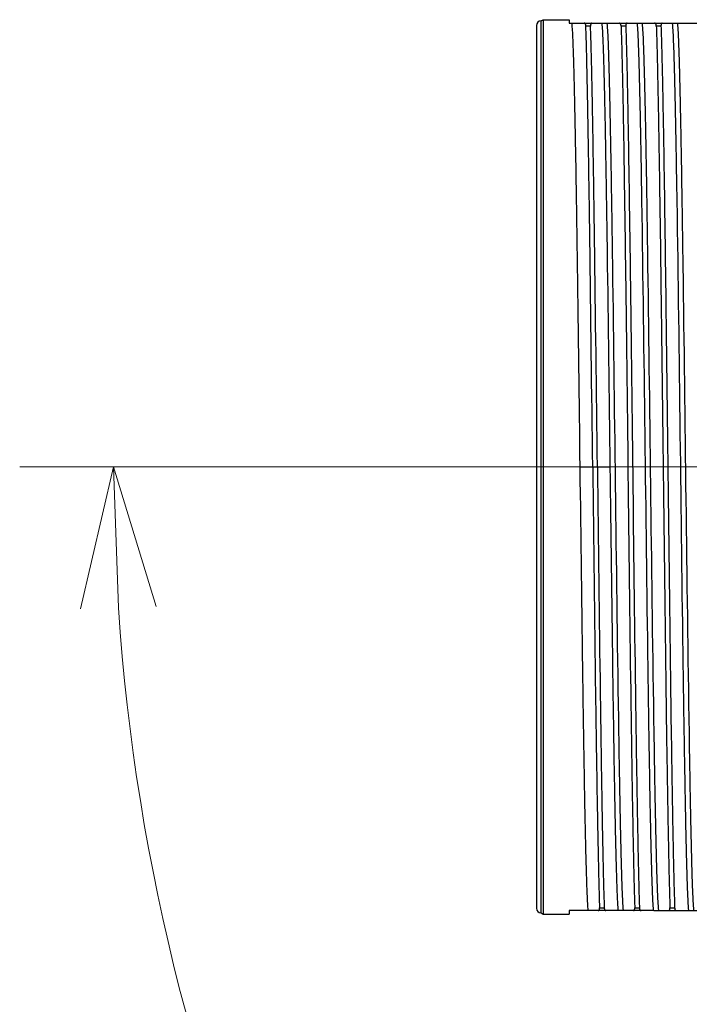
# Model space of a CAD drawing. Header units: millimetres. Extents: x 0 to 1735, y 0 to 1188.
# Tile 13 of 138: x 727 to 756, y 357 to 399. Entities that reach past the tile are written whole.
import ezdxf

# ---------------------------------------------------------------- set-up
doc = ezdxf.new("R2010")
doc.units = ezdxf.units.MM
doc.header["$LTSCALE"] = 0.727559
doc.linetypes.add('CENTER', pattern=[50.8, 31.75, -6.35, 6.35, -6.35])
doc.layers.add('NoLayerName_001', color=7, linetype='Continuous')
doc.layers.add('NoLayerName_004', color=7, linetype='Continuous')
doc.styles.get("Standard").update_dxf_attribs({"font": 'txt', "bigfont": 'extfont2'})
doc.dimstyles.get("Standard").update_dxf_attribs({"dimtxt": 2.5, "dimasz": 2.5, "dimexe": 1, "dimexo": 1, "dimtad": 1, "dimdec": 3, "dimzin": 0, "dimdsep": 46, "dimtxsty": 'Standard', "dimcen": 2.5, "dimadec": 3, "dimazin": 0, "dimtfac": 0.75, "dimtdec": 3, "dimtmove": 0, "dimatfit": 3, "dimfxl": 1, "dimarcsym": 0})

# ---------------------------------------------------------------- blocks, each defined once
blk = doc.blocks.new('_OPEN30')
at = {"color": 0, "linetype": 'ByBlock', "lineweight": -2}
for p, q in [((-1, 0.267949), (0, 0)), ((0, 0), (-1, -0.267949)), ((0, 0), (-1, 0))]:
    blk.add_line(p, q, dxfattribs=at)
blk = doc.blocks.new('*D128')
at = {"layer": 'Defpoints', "color": 0}
for p in [(789.876, 380), (789.976, 380), (820, 337.169), (820, 337.069), (775.496, 302.917)]:
    blk.add_point(p, dxfattribs=at)
at = {"layer": 'NoLayerName_001', "color": 0, "linetype": 'Continuous', "lineweight": 13}
for p, q in [((785.876, 380), (726.993, 380)), ((820, 333.069), (820, 286.993))]:
    blk.add_line(p, q, dxfattribs=at)
blk.add_arc((820, 380), 89.007, 183.86305, 266.13695, dxfattribs=at)
at = {"layer": 'NoLayerName_001', "color": 0, "lineweight": 13, "xscale": 6, "yscale": 6, "zscale": 6}
for p, rotation in [((730.993, 380), 91.93152412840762), ((820, 290.993), 358.0684758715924)]:
    blk.add_blockref('_OPEN30', p, dxfattribs=dict(at, rotation=rotation))
at = {"layer": 'NoLayerName_001', "color": 0, "lineweight": 13, "insert": (759.844, 330.612), "char_height": 14, "attachment_point": 5, "rotation": 309.3857}
blk.add_mtext('\\W0.8000;90%%d', dxfattribs=at)

msp = doc.modelspace()

# ---------------------------------------------------------------- linework, layer by layer
at = {"layer": 'NoLayerName_001', "color": 4, "linetype": 'CENTER', "lineweight": 13}
msp.add_line((872.34296509, 380), (745.87551332, 380), dxfattribs=at)
at = {"layer": 'NoLayerName_004', "color": 6, "linetype": 'Continuous', "lineweight": 25}
for p, q in [((749.2, 399), (749.28660254, 399.05)), ((749.2, 361), (749.2, 399)), ((749.28660254, 399.05), (750.4, 399.05)), ((749.28660254, 399.05), (749.28660254, 360.95)), ((750.4, 399.05), (750.4, 398.9)), ((750.4, 398.9), (762, 398.9)), ((749, 398.7996714), (749, 361.2003286)), ((751.30889254, 398.77777778), (751.10889254, 398.77777778)), ((752.80889254, 398.77777778), (752.60889254, 398.77777778)), ((754.30889254, 398.77777778), (754.10889254, 398.77777778)), ((750.85151724, 380), (752.14848276, 380)), ((751.69110746, 361.22222222), (751.89110746, 361.22222222)), ((753.19110746, 361.22222222), (753.39110746, 361.22222222)), ((754.69110746, 361.22222222), (754.89110746, 361.22222222)), ((749.2, 361), (749.28660254, 360.95)), ((749.28660254, 360.95), (750.4, 360.95)), ((754, 361.1), (750.4, 361.1)), ((750.4, 361.1), (750.4, 360.95)), ((754, 361.1), (762, 361.1))]:
    msp.add_line(p, q, dxfattribs=at)
for centre, start, end in [((749.2, 398.8), 90, 180), ((749.2, 361.2), 180, 270)]:
    msp.add_arc(centre, 0.2, start, end, dxfattribs=at)
for points, knots in [([(750.50649575, 398.9), (750.51409818, 398.79525264), (750.53130032, 398.58588204), (750.54512022, 398.27107794), (750.55821753, 397.95629124), (750.56906561, 397.64140522), (750.57897625, 397.32649112), (750.59108279, 396.90657355), (750.60474015, 396.38163703), (750.62185201, 395.64667497), (750.64140766, 394.70166909), (750.66694476, 393.33660934), (750.70175179, 391.23644009), (750.76791736, 386.72094183), (750.81468357, 382.8353762), (750.85151724, 380)], [0, 0, 0, 0, 0.315068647, 0.6301407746, 0.9452008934, 1.2602733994, 1.5753451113, 1.8904129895, 2.5205474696, 3.1506850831, 4.095894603, 5.3561692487, 7.2465785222, 10.3972631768, 18.9041094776, 18.9041094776, 18.9041094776, 18.9041094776]), ([(751.10889254, 398.77777778), (751.10882157, 398.77952021), (751.10869568, 398.78300639), (751.10841035, 398.78823204), (751.10805978, 398.7934548), (751.10762812, 398.79867232), (751.10711215, 398.80388279), (751.10650525, 398.80908425), (751.10580174, 398.81427475), (751.10499563, 398.81945236), (751.10408116, 398.82461518), (751.10305198, 398.82976095), (751.10190446, 398.83488615), (751.10062053, 398.8399814), (751.09917731, 398.84503294), (751.09755341, 398.85002632), (751.09572702, 398.85494695), (751.09367636, 398.85978022), (751.09137963, 398.86451146), (751.08881568, 398.86912407), (751.08597107, 398.87359215), (751.08283567, 398.8778746), (751.07940394, 398.88191732), (751.07567206, 398.88566346), (751.07163564, 398.88905514), (751.06729142, 398.89203532), (751.06264272, 398.89453408), (751.05774796, 398.8965518), (751.05267028, 398.8981081), (751.04747183, 398.89919409), (751.04221741, 398.89988883), (751.03869477, 398.89992801), (751.03694352, 398.9)], [0, 0, 0, 0, 0.00523163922, 0.01046505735, 0.01569956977, 0.02093474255, 0.02617041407, 0.03140671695, 0.03664409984, 0.04188334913, 0.04712561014, 0.05237240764, 0.05762509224, 0.06288036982, 0.06813376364, 0.07338309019, 0.07862888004, 0.08387477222, 0.0891278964, 0.09439921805, 0.09969798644, 0.10500794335, 0.11030953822, 0.11559146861, 0.12085255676, 0.12610375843, 0.13136745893, 0.13665520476, 0.14196241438, 0.14727536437, 0.15257353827, 0.15783173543, 0.15783173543, 0.15783173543, 0.15783173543]), ([(751.36431181, 398.9), (751.36264967, 398.8999115), (751.35929777, 398.89986108), (751.35432048, 398.89901434), (751.34943336, 398.8977115), (751.34472831, 398.89586819), (751.34029002, 398.8935103), (751.33621155, 398.89061544), (751.33253187, 398.88724258), (751.32922739, 398.88348216), (751.32627474, 398.87940708), (751.3236492, 398.87509159), (751.32132763, 398.87060716), (751.31927962, 398.8660134), (751.31748931, 398.86134157), (751.31593785, 398.85660595), (751.31460231, 398.85181567), (751.3134602, 398.84697955), (751.312489, 398.84210643), (751.31166613, 398.8372051), (751.31096962, 398.83228418), (751.31037519, 398.82735113), (751.30987475, 398.82240948), (751.30946476, 398.81746094), (751.30914037, 398.81250682), (751.3088971, 398.80754837), (751.30873031, 398.80258689), (751.30863559, 398.79762364), (751.30860779, 398.79265988), (751.30864449, 398.78769696), (751.30873312, 398.78273589), (751.3088437, 398.77943038), (751.30889254, 398.77777778)], [0, 0, 0, 0, 0.00499346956, 0.01003782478, 0.01509897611, 0.02014739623, 0.02516249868, 0.03013947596, 0.03510914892, 0.04010352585, 0.04513246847, 0.05018714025, 0.05524386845, 0.06027165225, 0.06526832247, 0.07024660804, 0.07521599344, 0.08018281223, 0.08515055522, 0.09012020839, 0.09509060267, 0.10005916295, 0.10502549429, 0.10999050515, 0.11495486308, 0.11991899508, 0.12488310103, 0.1298471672, 0.13481097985, 0.13977413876, 0.14473607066, 0.14969604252, 0.14969604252, 0.14969604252, 0.14969604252]), ([(752.14848276, 380), (752.10867864, 383.04540081), (752.06113471, 387.03598919), (751.99365447, 391.55146818), (751.96194919, 393.44161384), (751.93837258, 394.70166908), (751.91881761, 395.64667497), (751.90170564, 396.38163703), (751.8880483, 396.90657355), (751.87594176, 397.32649112), (751.86603112, 397.64140522), (751.85518305, 397.95629124), (751.84208573, 398.27107794), (751.82826583, 398.58588204), (751.81106369, 398.79525264), (751.80346126, 398.9)], [0, 0, 0, 0, 9.1369827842, 11.9725990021, 13.5479399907, 14.8082146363, 15.7534241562, 16.3835617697, 17.0136962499, 17.3287641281, 17.6438358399, 17.958908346, 18.2739684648, 18.5890405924, 18.9041092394, 18.9041092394, 18.9041092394, 18.9041092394]), ([(752.00649575, 398.9), (752.01559772, 398.76765338), (752.03635579, 398.50311273), (752.05216742, 398.1053982), (752.06712126, 397.70771242), (752.07950947, 397.30991747), (752.0908565, 396.91209868), (752.10473111, 396.38163884), (752.1202723, 395.71851755), (752.13961155, 394.79009439), (752.16472483, 393.4637272), (752.20023689, 391.34145751), (752.32252471, 382.98475188), (752.40634795, 374.62750623), (752.53141565, 366.9342205), (752.55563342, 365.60783911), (752.5743283, 364.67940638), (752.59201466, 363.88363614), (752.60822632, 363.22052263), (752.62335058, 362.69009978), (752.63595089, 362.29232854), (752.65156346, 361.894663), (752.66585606, 361.4968602), (752.68730509, 361.23233454), (752.69653874, 361.1)], [0, 0, 0, 0, 0.3979777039, 0.7959482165, 1.1939296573, 1.5919150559, 1.9898948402, 2.3878742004, 3.1838364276, 3.9798019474, 5.1737460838, 7.1636487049, 10.3474967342, 30.2465351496, 32.2364397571, 33.4303845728, 34.2263405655, 35.0223003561, 35.8182851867, 36.2162667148, 36.6142197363, 37.0121751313, 37.4102304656, 37.8081993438, 37.8081993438, 37.8081993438, 37.8081993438]), ([(752.60889254, 398.77777778), (752.60882157, 398.77952021), (752.60869568, 398.78300639), (752.60841035, 398.78823204), (752.60805978, 398.7934548), (752.60762812, 398.79867232), (752.60711215, 398.80388279), (752.60650525, 398.80908425), (752.60580174, 398.81427475), (752.60499563, 398.81945236), (752.60408116, 398.82461518), (752.60305198, 398.82976095), (752.60190446, 398.83488615), (752.60062053, 398.8399814), (752.59917731, 398.84503294), (752.59755341, 398.85002632), (752.59572702, 398.85494695), (752.59367636, 398.85978022), (752.59137963, 398.86451146), (752.58881568, 398.86912407), (752.58597107, 398.87359215), (752.58283567, 398.8778746), (752.57940394, 398.88191732), (752.57567206, 398.88566346), (752.57163564, 398.88905514), (752.56729142, 398.89203532), (752.56264272, 398.89453408), (752.55774796, 398.8965518), (752.55267028, 398.8981081), (752.54747183, 398.89919409), (752.54221741, 398.89988883), (752.53869477, 398.89992801), (752.53694352, 398.9)], [0, 0, 0, 0, 0.00523163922, 0.01046505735, 0.01569956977, 0.02093474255, 0.02617041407, 0.03140671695, 0.03664409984, 0.04188334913, 0.04712561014, 0.05237240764, 0.05762509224, 0.06288036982, 0.06813376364, 0.07338309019, 0.07862888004, 0.08387477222, 0.0891278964, 0.09439921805, 0.09969798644, 0.10500794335, 0.11030953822, 0.11559146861, 0.12085255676, 0.12610375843, 0.13136745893, 0.13665520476, 0.14196241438, 0.14727536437, 0.15257353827, 0.15783173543, 0.15783173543, 0.15783173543, 0.15783173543]), ([(752.86431181, 398.9), (752.86264967, 398.8999115), (752.85929777, 398.89986108), (752.85432048, 398.89901434), (752.84943336, 398.8977115), (752.84472831, 398.89586819), (752.84029002, 398.8935103), (752.83621155, 398.89061544), (752.83253187, 398.88724258), (752.82922739, 398.88348216), (752.82627474, 398.87940708), (752.8236492, 398.87509159), (752.82132763, 398.87060716), (752.81927962, 398.8660134), (752.81748931, 398.86134157), (752.81593785, 398.85660595), (752.81460231, 398.85181567), (752.8134602, 398.84697955), (752.812489, 398.84210643), (752.81166613, 398.8372051), (752.81096962, 398.83228418), (752.81037519, 398.82735113), (752.80987475, 398.82240948), (752.80946476, 398.81746094), (752.80914037, 398.81250682), (752.8088971, 398.80754837), (752.80873031, 398.80258689), (752.80863559, 398.79762364), (752.80860779, 398.79265988), (752.80864449, 398.78769696), (752.80873312, 398.78273589), (752.8088437, 398.77943038), (752.80889254, 398.77777778)], [0, 0, 0, 0, 0.00499346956, 0.01003782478, 0.01509897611, 0.02014739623, 0.02516249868, 0.03013947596, 0.03510914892, 0.04010352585, 0.04513246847, 0.05018714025, 0.05524386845, 0.06027165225, 0.06526832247, 0.07024660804, 0.07521599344, 0.08018281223, 0.08515055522, 0.09012020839, 0.09509060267, 0.10005916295, 0.10502549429, 0.10999050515, 0.11495486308, 0.11991899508, 0.12488310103, 0.1298471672, 0.13481097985, 0.13977413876, 0.14473607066, 0.14969604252, 0.14969604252, 0.14969604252, 0.14969604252]), ([(753.99350425, 361.1), (753.98440228, 361.23234662), (753.96364421, 361.49688727), (753.94783258, 361.8946018), (753.93287874, 362.29228758), (753.92049053, 362.69008253), (753.9091435, 363.08790132), (753.89526889, 363.61836116), (753.8797277, 364.28148245), (753.86038845, 365.20990561), (753.83527517, 366.5362728), (753.79976311, 368.65854249), (753.67747529, 377.01524812), (753.59365205, 385.37249377), (753.46858435, 393.0657795), (753.44436658, 394.39216089), (753.4256717, 395.32059362), (753.40798534, 396.11636386), (753.39177368, 396.77947737), (753.37664942, 397.30990022), (753.36404911, 397.70767146), (753.34843654, 398.105337), (753.33414394, 398.5031398), (753.31269491, 398.76766546), (753.30346126, 398.9)], [0, 0, 0, 0, 0.3979777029, 0.7959482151, 1.1939296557, 1.5919150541, 1.9898948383, 2.3878741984, 3.1838364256, 3.9798019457, 5.1737460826, 7.1636487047, 10.3474967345, 30.2465351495, 32.2364397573, 33.4303845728, 34.2263405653, 35.0223003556, 35.818285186, 36.2162667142, 36.6142197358, 37.012175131, 37.4102304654, 37.8081993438, 37.8081993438, 37.8081993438, 37.8081993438]), ([(753.50649575, 398.9), (753.51559772, 398.76765338), (753.53635578, 398.50311273), (753.55216742, 398.1053982), (753.56712126, 397.70771242), (753.57950947, 397.30991747), (753.5908565, 396.91209868), (753.60473111, 396.38163884), (753.6202723, 395.71851755), (753.63961155, 394.79009439), (753.66472483, 393.4637272), (753.70023689, 391.34145751), (753.82252472, 382.98475188), (753.90634795, 374.62750623), (754.03141565, 366.9342205), (754.05563342, 365.60783911), (754.0743283, 364.67940638), (754.09201466, 363.88363614), (754.10822632, 363.22052263), (754.12335058, 362.69009978), (754.13595089, 362.29232854), (754.15156346, 361.894663), (754.16585606, 361.4968602), (754.18730509, 361.23233454), (754.19653874, 361.1)], [0, 0, 0, 0, 0.3979777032, 0.7959482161, 1.1939296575, 1.5919150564, 1.9898948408, 2.3878742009, 3.1838364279, 3.9798019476, 5.1737460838, 7.1636487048, 10.3474967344, 30.2465351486, 32.2364397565, 33.4303845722, 34.2263405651, 35.0223003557, 35.8182851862, 36.2162667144, 36.6142197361, 37.0121751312, 37.4102304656, 37.8081993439, 37.8081993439, 37.8081993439, 37.8081993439]), ([(754.10889254, 398.77777778), (754.10882157, 398.77952021), (754.10869568, 398.78300639), (754.10841035, 398.78823204), (754.10805978, 398.7934548), (754.10762812, 398.79867232), (754.10711215, 398.80388279), (754.10650525, 398.80908425), (754.10580174, 398.81427475), (754.10499563, 398.81945236), (754.10408116, 398.82461518), (754.10305198, 398.82976095), (754.10190446, 398.83488615), (754.10062053, 398.8399814), (754.09917731, 398.84503294), (754.09755341, 398.85002632), (754.09572702, 398.85494695), (754.09367636, 398.85978022), (754.09137963, 398.86451146), (754.08881568, 398.86912407), (754.08597107, 398.87359215), (754.08283567, 398.8778746), (754.07940394, 398.88191732), (754.07567206, 398.88566346), (754.07163564, 398.88905514), (754.06729142, 398.89203532), (754.06264272, 398.89453408), (754.05774796, 398.8965518), (754.05267028, 398.8981081), (754.04747183, 398.89919409), (754.04221741, 398.89988883), (754.03869477, 398.89992801), (754.03694352, 398.9)], [0, 0, 0, 0, 0.00523163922, 0.01046505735, 0.01569956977, 0.02093474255, 0.02617041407, 0.03140671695, 0.03664409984, 0.04188334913, 0.04712561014, 0.05237240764, 0.05762509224, 0.06288036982, 0.06813376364, 0.07338309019, 0.07862888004, 0.08387477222, 0.0891278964, 0.09439921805, 0.09969798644, 0.10500794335, 0.11030953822, 0.11559146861, 0.12085255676, 0.12610375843, 0.13136745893, 0.13665520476, 0.14196241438, 0.14727536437, 0.15257353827, 0.15783173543, 0.15783173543, 0.15783173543, 0.15783173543]), ([(754.36431181, 398.9), (754.36264967, 398.8999115), (754.35929777, 398.89986108), (754.35432048, 398.89901434), (754.34943336, 398.8977115), (754.34472831, 398.89586819), (754.34029002, 398.8935103), (754.33621155, 398.89061544), (754.33253187, 398.88724258), (754.32922739, 398.88348216), (754.32627474, 398.87940708), (754.3236492, 398.87509159), (754.32132763, 398.87060716), (754.31927962, 398.8660134), (754.31748931, 398.86134157), (754.31593785, 398.85660595), (754.31460231, 398.85181567), (754.3134602, 398.84697955), (754.312489, 398.84210643), (754.31166613, 398.8372051), (754.31096962, 398.83228418), (754.31037519, 398.82735113), (754.30987475, 398.82240948), (754.30946476, 398.81746094), (754.30914037, 398.81250682), (754.3088971, 398.80754837), (754.30873031, 398.80258689), (754.30863559, 398.79762364), (754.30860779, 398.79265988), (754.30864449, 398.78769696), (754.30873312, 398.78273589), (754.3088437, 398.77943038), (754.30889254, 398.77777778)], [0, 0, 0, 0, 0.00499346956, 0.01003782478, 0.01509897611, 0.02014739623, 0.02516249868, 0.03013947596, 0.03510914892, 0.04010352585, 0.04513246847, 0.05018714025, 0.05524386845, 0.06027165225, 0.06526832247, 0.07024660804, 0.07521599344, 0.08018281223, 0.08515055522, 0.09012020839, 0.09509060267, 0.10005916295, 0.10502549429, 0.10999050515, 0.11495486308, 0.11991899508, 0.12488310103, 0.1298471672, 0.13481097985, 0.13977413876, 0.14473607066, 0.14969604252, 0.14969604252, 0.14969604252, 0.14969604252]), ([(755.49350425, 361.1), (755.48440228, 361.23234662), (755.46364421, 361.49688727), (755.44783259, 361.8946018), (755.43287874, 362.29228758), (755.42049053, 362.69008253), (755.40914351, 363.08790132), (755.39526889, 363.61836116), (755.3797277, 364.28148245), (755.36038845, 365.20990561), (755.33527517, 366.5362728), (755.29976311, 368.65854249), (755.17747529, 377.01524812), (755.09365204, 385.37249377), (754.96858435, 393.0657795), (754.94436659, 394.39216089), (754.9256717, 395.32059362), (754.90798534, 396.11636386), (754.89177368, 396.77947737), (754.87664942, 397.30990022), (754.86404911, 397.70767146), (754.84843654, 398.105337), (754.83414394, 398.5031398), (754.81269491, 398.76766546), (754.80346126, 398.9)], [0, 0, 0, 0, 0.3979777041, 0.7959482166, 1.193929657, 1.5919150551, 1.9898948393, 2.3878741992, 3.183836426, 3.9798019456, 5.1737460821, 7.1636487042, 10.3474967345, 30.246535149, 32.236439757, 33.4303845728, 34.2263405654, 35.0223003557, 35.8182851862, 36.2162667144, 36.6142197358, 37.0121751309, 37.4102304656, 37.8081993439, 37.8081993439, 37.8081993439, 37.8081993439]), ([(755.00649575, 398.9), (755.01559772, 398.76765338), (755.03635579, 398.50311273), (755.05216742, 398.1053982), (755.06712126, 397.70771242), (755.07950947, 397.30991747), (755.0908565, 396.91209868), (755.10473111, 396.38163884), (755.1202723, 395.71851755), (755.13961155, 394.79009439), (755.16472483, 393.4637272), (755.20023689, 391.34145751), (755.32252471, 382.98475188), (755.40634795, 374.62750623), (755.53141565, 366.9342205), (755.55563342, 365.60783911), (755.5743283, 364.67940638), (755.59201466, 363.88363614), (755.60822632, 363.22052263), (755.62335058, 362.69009978), (755.63595089, 362.29232854), (755.65156346, 361.89466299), (755.66585606, 361.4968602), (755.68730509, 361.23233454), (755.69653874, 361.1)], [0, 0, 0, 0, 0.397977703, 0.7959482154, 1.1939296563, 1.591915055, 1.9898948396, 2.3878742, 3.1838364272, 3.9798019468, 5.173746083, 7.1636487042, 10.3474967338, 30.2465351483, 32.2364397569, 33.4303845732, 34.2263405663, 35.0223003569, 35.8182851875, 36.2162667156, 36.614219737, 37.0121751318, 37.4102304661, 37.8081993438, 37.8081993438, 37.8081993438, 37.8081993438]), ([(751.4, 380), (751.35988093, 383.21921695), (751.31093998, 387.51156711), (751.24222792, 392.34028518), (751.21032896, 394.30748249), (751.18753979, 395.55929079), (751.1696569, 396.45340885), (751.15373964, 397.1686705), (751.14069786, 397.70509199), (751.12659256, 398.2414895), (751.11457467, 398.59900889), (751.10889254, 398.77777778)], [0, 0, 0, 0, 9.6584007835, 12.877874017, 14.4876098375, 15.5607648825, 16.6339195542, 17.170498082, 17.7070792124, 18.2436605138, 18.7802380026, 18.7802380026, 18.7802380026, 18.7802380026]), ([(751.6, 380), (751.55988093, 383.21921695), (751.51093998, 387.51156711), (751.44222792, 392.34028518), (751.41032896, 394.30748249), (751.38753979, 395.55929079), (751.3696569, 396.45340885), (751.35373964, 397.1686705), (751.34069786, 397.70509199), (751.32659256, 398.2414895), (751.31457467, 398.59900889), (751.30889254, 398.77777778)], [0, 0, 0, 0, 9.6584007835, 12.877874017, 14.4876098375, 15.5607648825, 16.6339195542, 17.170498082, 17.7070792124, 18.2436605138, 18.7802380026, 18.7802380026, 18.7802380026, 18.7802380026]), ([(752.60889254, 398.77777778), (752.61596838, 398.55024882), (752.63108488, 398.09521715), (752.64797102, 397.41250194), (752.66891635, 396.50218575), (752.69138486, 395.36420935), (752.71954927, 393.77098369), (752.76157282, 391.03963302), (752.87486722, 382.6177435), (752.96061337, 374.19549535), (753.06979425, 366.9118608), (753.09638924, 365.31861005), (753.11756975, 364.18061028), (753.13634301, 363.27024129), (753.1516393, 362.58748856), (753.16873883, 361.90477566), (753.18397062, 361.44974863), (753.19110746, 361.22222222)], [0, 0, 0, 0, 0.6829168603, 1.3658389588, 2.0487577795, 3.4145905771, 4.7804244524, 6.8291805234, 11.6096054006, 30.048369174, 32.09712129, 33.4629515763, 34.8287853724, 35.5117089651, 36.1946371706, 36.8775593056, 37.5604742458, 37.5604742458, 37.5604742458, 37.5604742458]), ([(752.80889254, 398.77777778), (752.81596838, 398.55024882), (752.83108488, 398.09521715), (752.84797102, 397.41250194), (752.86891635, 396.50218575), (752.89138486, 395.36420935), (752.91954927, 393.77098369), (752.96157282, 391.03963302), (753.07486722, 382.6177435), (753.16061337, 374.19549535), (753.26979425, 366.9118608), (753.29638924, 365.31861005), (753.31756975, 364.18061028), (753.33634301, 363.27024129), (753.3516393, 362.58748856), (753.36873883, 361.90477566), (753.38397062, 361.44974863), (753.39110746, 361.22222222)], [0, 0, 0, 0, 0.6829168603, 1.3658389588, 2.0487577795, 3.4145905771, 4.7804244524, 6.8291805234, 11.6096054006, 30.048369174, 32.09712129, 33.4629515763, 34.8287853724, 35.5117089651, 36.1946371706, 36.8775593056, 37.5604742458, 37.5604742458, 37.5604742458, 37.5604742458]), ([(754.10889254, 398.77777778), (754.11596838, 398.55024882), (754.13108488, 398.09521715), (754.14797102, 397.41250194), (754.16891635, 396.50218575), (754.19138486, 395.36420935), (754.21954927, 393.77098369), (754.26157282, 391.03963302), (754.37486722, 382.6177435), (754.46061337, 374.19549535), (754.56979425, 366.9118608), (754.59638924, 365.31861005), (754.61756975, 364.18061028), (754.63634301, 363.27024129), (754.6516393, 362.58748856), (754.66873883, 361.90477566), (754.68397062, 361.44974863), (754.69110746, 361.22222222)], [0, 0, 0, 0, 0.6829168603, 1.3658389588, 2.0487577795, 3.4145905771, 4.7804244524, 6.8291805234, 11.6096054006, 30.048369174, 32.09712129, 33.4629515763, 34.8287853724, 35.5117089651, 36.1946371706, 36.8775593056, 37.5604742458, 37.5604742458, 37.5604742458, 37.5604742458]), ([(754.30889254, 398.77777778), (754.31596838, 398.55024882), (754.33108488, 398.09521715), (754.34797102, 397.41250194), (754.36891635, 396.50218575), (754.39138486, 395.36420935), (754.41954927, 393.77098369), (754.46157282, 391.03963302), (754.57486722, 382.6177435), (754.66061337, 374.19549535), (754.76979425, 366.9118608), (754.79638924, 365.31861005), (754.81756975, 364.18061028), (754.83634301, 363.27024129), (754.8516393, 362.58748856), (754.86873883, 361.90477566), (754.88397062, 361.44974863), (754.89110746, 361.22222222)], [0, 0, 0, 0, 0.6829168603, 1.3658389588, 2.0487577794, 3.4145905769, 4.7804244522, 6.8291805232, 11.6096054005, 30.0483691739, 32.0971212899, 33.4629515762, 34.8287853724, 35.5117089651, 36.1946371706, 36.8775593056, 37.5604742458, 37.5604742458, 37.5604742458, 37.5604742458]), ([(750.85151724, 380), (750.89132139, 376.95459919), (750.93886505, 372.96401082), (751.00634585, 368.44853184), (751.03805125, 366.55838619), (751.06162771, 365.29833095), (751.08118235, 364.35332506), (751.09829421, 363.61836299), (751.11195182, 363.09342649), (751.12405855, 362.67350893), (751.13396884, 362.35859481), (751.14481601, 362.04370876), (751.15791452, 361.7289221), (751.17173668, 361.41411814), (751.18893685, 361.2047474), (751.19653874, 361.1)], [0, 0, 0, 0, 9.1369827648, 11.9725989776, 13.5479399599, 14.8082146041, 15.7534241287, 16.3835617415, 17.0136962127, 17.3287640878, 17.6438358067, 17.9589083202, 18.2739684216, 18.5890405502, 18.9041091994, 18.9041091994, 18.9041091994, 18.9041091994]), ([(751.4, 380), (751.44011907, 376.78078305), (751.48906002, 372.48843289), (751.55777208, 367.65971482), (751.58967104, 365.69251751), (751.61246021, 364.44070921), (751.6303431, 363.54659115), (751.64626036, 362.8313295), (751.65930214, 362.29490801), (751.67340744, 361.7585105), (751.68542533, 361.40099111), (751.69110746, 361.22222222)], [0, 0, 0, 0, 9.6584007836, 12.8778740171, 14.4876098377, 15.5607648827, 16.6339195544, 17.1704980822, 17.7070792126, 18.243660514, 18.7802380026, 18.7802380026, 18.7802380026, 18.7802380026]), ([(751.6, 380), (751.64011907, 376.78078305), (751.68906002, 372.48843289), (751.75777208, 367.65971482), (751.78967104, 365.69251751), (751.81246021, 364.44070921), (751.8303431, 363.54659115), (751.84626036, 362.8313295), (751.85930214, 362.29490801), (751.87340744, 361.7585105), (751.88542533, 361.40099111), (751.89110746, 361.22222222)], [0, 0, 0, 0, 9.6584007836, 12.8778740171, 14.4876098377, 15.5607648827, 16.6339195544, 17.1704980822, 17.7070792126, 18.243660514, 18.7802380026, 18.7802380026, 18.7802380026, 18.7802380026]), ([(752.49350425, 361.1), (752.48590237, 361.2047474), (752.46870219, 361.41411814), (752.45488003, 361.7289221), (752.44178152, 362.04370876), (752.43093435, 362.35859481), (752.42102406, 362.67350893), (752.40891733, 363.09342649), (752.39525971, 363.61836299), (752.37814795, 364.35332506), (752.35859263, 365.29833094), (752.33305569, 366.6633907), (752.29824849, 368.76355993), (752.23208244, 373.27905818), (752.18531644, 377.16462381), (752.14848276, 380)], [0, 0, 0, 0, 0.3150686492, 0.6301407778, 0.9452008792, 1.2602733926, 1.5753451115, 1.8904129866, 2.5205474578, 3.1506850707, 4.0958945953, 5.3561692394, 7.2465785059, 10.3972631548, 18.9041094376, 18.9041094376, 18.9041094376, 18.9041094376]), ([(751.63568819, 361.1), (751.63735033, 361.1000885), (751.64070223, 361.10013892), (751.64567952, 361.10098566), (751.65056664, 361.1022885), (751.65527169, 361.10413181), (751.65970998, 361.1064897), (751.66378845, 361.10938456), (751.66746813, 361.11275742), (751.67077261, 361.11651784), (751.67372527, 361.12059292), (751.6763508, 361.12490841), (751.67867237, 361.12939284), (751.68072038, 361.1339866), (751.68251069, 361.13865843), (751.68406215, 361.14339405), (751.68539769, 361.14818433), (751.6865398, 361.15302045), (751.687511, 361.15789357), (751.68833387, 361.1627949), (751.68903038, 361.16771582), (751.68962481, 361.17264887), (751.69012525, 361.17759052), (751.69053524, 361.18253906), (751.69085963, 361.18749318), (751.6911029, 361.19245163), (751.69126969, 361.19741311), (751.69136441, 361.20237636), (751.69139221, 361.20734012), (751.69135551, 361.21230304), (751.69126688, 361.21726411), (751.6911563, 361.22056962), (751.69110746, 361.22222222)], [0, 0, 0, 0, 0.00499346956, 0.01003782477, 0.0150989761, 0.0201473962, 0.02516249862, 0.03013947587, 0.0351091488, 0.04010352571, 0.04513246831, 0.05018714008, 0.05524386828, 0.06027165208, 0.0652683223, 0.07024660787, 0.07521599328, 0.08018281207, 0.08515055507, 0.09012020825, 0.09509060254, 0.10005916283, 0.10502549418, 0.10999050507, 0.11495486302, 0.11991899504, 0.124883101, 0.12984716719, 0.13481097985, 0.13977413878, 0.14473607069, 0.14969604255, 0.14969604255, 0.14969604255, 0.14969604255]), ([(751.89110746, 361.22222222), (751.89117843, 361.22047979), (751.89130432, 361.21699361), (751.89158965, 361.21176796), (751.89194022, 361.2065452), (751.89237188, 361.20132768), (751.89288785, 361.19611721), (751.89349475, 361.19091576), (751.89419826, 361.18572525), (751.89500437, 361.18054764), (751.89591884, 361.17538482), (751.89694802, 361.17023905), (751.89809554, 361.16511385), (751.89937947, 361.1600186), (751.90082269, 361.15496706), (751.90244659, 361.14997368), (751.90427298, 361.14505305), (751.90632364, 361.14021978), (751.90862037, 361.13548854), (751.91118432, 361.13087593), (751.91402893, 361.12640785), (751.91716433, 361.1221254), (751.92059606, 361.11808268), (751.92432794, 361.11433654), (751.92836436, 361.11094486), (751.93270858, 361.10796468), (751.93735728, 361.10546592), (751.94225204, 361.1034482), (751.94732972, 361.1018919), (751.95252817, 361.10080591), (751.95778259, 361.10011117), (751.96130523, 361.10007199), (751.96305648, 361.1)], [0, 0, 0, 0, 0.00523163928, 0.01046505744, 0.0156995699, 0.0209347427, 0.02617041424, 0.03140671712, 0.03664410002, 0.04188334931, 0.04712561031, 0.0523724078, 0.05762509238, 0.06288036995, 0.06813376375, 0.07338309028, 0.07862888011, 0.08387477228, 0.08912789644, 0.09439921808, 0.09969798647, 0.10500794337, 0.11030953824, 0.11559146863, 0.12085255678, 0.12610375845, 0.13136745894, 0.13665520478, 0.14196241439, 0.14727536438, 0.15257353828, 0.15783173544, 0.15783173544, 0.15783173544, 0.15783173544]), ([(753.13568819, 361.1), (753.13735033, 361.1000885), (753.14070223, 361.10013892), (753.14567952, 361.10098566), (753.15056664, 361.1022885), (753.15527169, 361.10413181), (753.15970998, 361.1064897), (753.16378845, 361.10938456), (753.16746813, 361.11275742), (753.17077261, 361.11651784), (753.17372527, 361.12059292), (753.1763508, 361.12490841), (753.17867237, 361.12939284), (753.18072038, 361.1339866), (753.18251069, 361.13865843), (753.18406215, 361.14339405), (753.18539769, 361.14818433), (753.1865398, 361.15302045), (753.187511, 361.15789357), (753.18833387, 361.1627949), (753.18903038, 361.16771582), (753.18962481, 361.17264887), (753.19012525, 361.17759052), (753.19053524, 361.18253906), (753.19085963, 361.18749318), (753.1911029, 361.19245163), (753.19126969, 361.19741311), (753.19136441, 361.20237636), (753.19139221, 361.20734012), (753.19135551, 361.21230304), (753.19126688, 361.21726411), (753.1911563, 361.22056962), (753.19110746, 361.22222222)], [0, 0, 0, 0, 0.00499346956, 0.01003782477, 0.0150989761, 0.0201473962, 0.02516249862, 0.03013947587, 0.0351091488, 0.04010352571, 0.04513246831, 0.05018714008, 0.05524386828, 0.06027165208, 0.0652683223, 0.07024660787, 0.07521599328, 0.08018281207, 0.08515055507, 0.09012020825, 0.09509060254, 0.10005916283, 0.10502549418, 0.10999050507, 0.11495486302, 0.11991899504, 0.124883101, 0.12984716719, 0.13481097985, 0.13977413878, 0.14473607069, 0.14969604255, 0.14969604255, 0.14969604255, 0.14969604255]), ([(753.39110746, 361.22222222), (753.39117843, 361.22047979), (753.39130432, 361.21699361), (753.39158965, 361.21176796), (753.39194022, 361.2065452), (753.39237188, 361.20132768), (753.39288785, 361.19611721), (753.39349475, 361.19091576), (753.39419826, 361.18572525), (753.39500437, 361.18054764), (753.39591884, 361.17538482), (753.39694802, 361.17023905), (753.39809554, 361.16511385), (753.39937947, 361.1600186), (753.40082269, 361.15496706), (753.40244659, 361.14997368), (753.40427298, 361.14505305), (753.40632364, 361.14021978), (753.40862037, 361.13548854), (753.41118432, 361.13087593), (753.41402893, 361.12640785), (753.41716433, 361.1221254), (753.42059606, 361.11808268), (753.42432794, 361.11433654), (753.42836436, 361.11094486), (753.43270858, 361.10796468), (753.43735728, 361.10546592), (753.44225204, 361.1034482), (753.44732972, 361.1018919), (753.45252817, 361.10080591), (753.45778259, 361.10011117), (753.46130523, 361.10007199), (753.46305648, 361.1)], [0, 0, 0, 0, 0.00523163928, 0.01046505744, 0.0156995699, 0.0209347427, 0.02617041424, 0.03140671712, 0.03664410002, 0.04188334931, 0.04712561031, 0.0523724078, 0.05762509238, 0.06288036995, 0.06813376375, 0.07338309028, 0.07862888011, 0.08387477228, 0.08912789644, 0.09439921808, 0.09969798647, 0.10500794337, 0.11030953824, 0.11559146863, 0.12085255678, 0.12610375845, 0.13136745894, 0.13665520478, 0.14196241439, 0.14727536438, 0.15257353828, 0.15783173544, 0.15783173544, 0.15783173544, 0.15783173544]), ([(754.63568819, 361.1), (754.63735033, 361.1000885), (754.64070223, 361.10013892), (754.64567952, 361.10098566), (754.65056664, 361.1022885), (754.65527169, 361.10413181), (754.65970998, 361.1064897), (754.66378845, 361.10938456), (754.66746813, 361.11275742), (754.67077261, 361.11651784), (754.67372527, 361.12059292), (754.6763508, 361.12490841), (754.67867237, 361.12939284), (754.68072038, 361.1339866), (754.68251069, 361.13865843), (754.68406215, 361.14339405), (754.68539769, 361.14818433), (754.6865398, 361.15302045), (754.687511, 361.15789357), (754.68833387, 361.1627949), (754.68903038, 361.16771582), (754.68962482, 361.17264887), (754.69012525, 361.17759052), (754.69053524, 361.18253906), (754.69085963, 361.18749318), (754.6911029, 361.19245163), (754.69126969, 361.19741311), (754.69136441, 361.20237636), (754.69139221, 361.20734012), (754.69135551, 361.21230304), (754.69126688, 361.21726411), (754.6911563, 361.22056962), (754.69110746, 361.22222222)], [0, 0, 0, 0, 0.00499346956, 0.01003782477, 0.0150989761, 0.02014739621, 0.02516249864, 0.03013947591, 0.03510914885, 0.04010352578, 0.04513246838, 0.05018714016, 0.05524386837, 0.06027165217, 0.06526832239, 0.07024660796, 0.07521599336, 0.08018281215, 0.08515055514, 0.09012020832, 0.09509060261, 0.10005916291, 0.10502549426, 0.10999050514, 0.11495486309, 0.11991899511, 0.12488310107, 0.12984716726, 0.13481097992, 0.13977413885, 0.14473607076, 0.14969604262, 0.14969604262, 0.14969604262, 0.14969604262]), ([(754.89110746, 361.22222222), (754.89117843, 361.22047979), (754.89130432, 361.21699361), (754.89158965, 361.21176796), (754.89194022, 361.2065452), (754.89237188, 361.20132768), (754.89288785, 361.19611721), (754.89349475, 361.19091576), (754.89419826, 361.18572525), (754.89500437, 361.18054764), (754.89591884, 361.17538482), (754.89694802, 361.17023905), (754.89809554, 361.16511385), (754.89937947, 361.1600186), (754.90082269, 361.15496706), (754.90244659, 361.14997368), (754.90427298, 361.14505305), (754.90632364, 361.14021978), (754.90862037, 361.13548854), (754.91118432, 361.13087593), (754.91402893, 361.12640785), (754.91716433, 361.1221254), (754.92059606, 361.11808268), (754.92432794, 361.11433654), (754.92836436, 361.11094486), (754.93270858, 361.10796468), (754.93735728, 361.10546592), (754.94225204, 361.1034482), (754.94732972, 361.1018919), (754.95252817, 361.10080591), (754.95778259, 361.10011117), (754.96130523, 361.10007199), (754.96305648, 361.1)], [0, 0, 0, 0, 0.00523163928, 0.01046505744, 0.0156995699, 0.0209347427, 0.02617041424, 0.03140671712, 0.03664410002, 0.04188334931, 0.04712561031, 0.0523724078, 0.05762509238, 0.06288036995, 0.06813376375, 0.07338309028, 0.07862888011, 0.08387477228, 0.08912789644, 0.09439921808, 0.09969798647, 0.10500794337, 0.11030953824, 0.11559146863, 0.12085255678, 0.12610375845, 0.13136745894, 0.13665520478, 0.14196241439, 0.14727536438, 0.15257353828, 0.15783173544, 0.15783173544, 0.15783173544, 0.15783173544])]:
    msp.add_open_spline(points, degree=3, knots=knots, dxfattribs=at)

# ---------------------------------------------------------------- dimensions: what is measured, and where the dimension line sits
at = {"layer": 'NoLayerName_001', "color": 3, "linetype": 'Continuous', "lineweight": 13}
dim = msp.add_angular_dim_2l(base=(775.49631051, 302.91734868), line1=((820, 337.06908118), (820, 337.16908118)), line2=((789.87551332, 380), (789.97551332, 380)), text='\\W0.8000;<>', dimstyle='Standard', override={"dimtxt": 14, "dimasz": 6, "dimexe": 4, "dimexo": 4, "dimgap": 4, "dimblk": 'OPEN30', "dimclrd": 0, "dimclre": 0, "dimclrt": 0, "dimazin": 2, "dimtp": 0, "dimtm": 0, "dimlwd": 13, "dimlwe": 13}, dxfattribs=at)
dim.commit()
dim.dimension.update_dxf_attribs({"geometry": '*D128', "text_midpoint": (751.20689655, 323.521487), "dimtype": 162})

doc.saveas('drawing.dxf')
